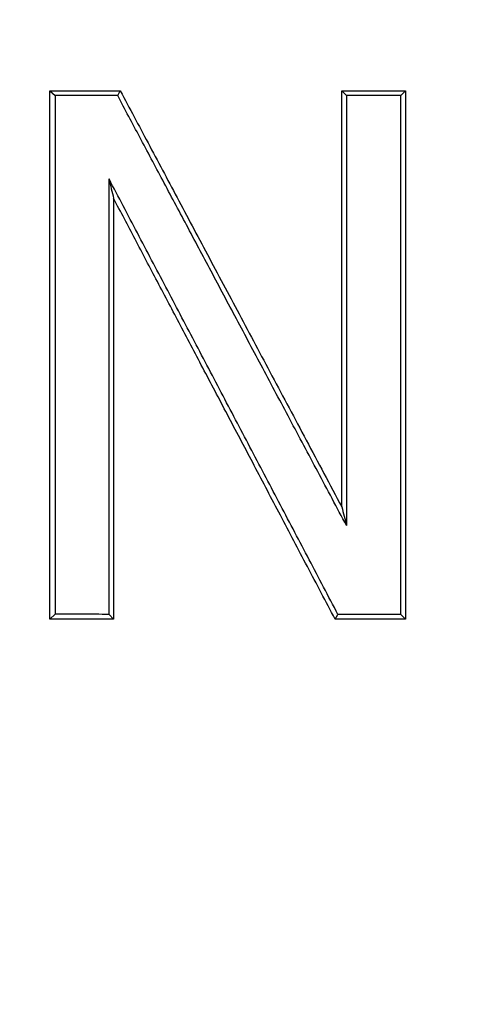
# Model space of a CAD drawing. Header units: millimetres. Extents: x 3 to 2091, y -59 to 1557.
# Tile 23 of 71: x 907 to 916, y 582 to 601. Entities that reach past the tile are written whole.
import ezdxf

# ---------------------------------------------------------------- set-up
doc = ezdxf.new("R2010")
doc.units = ezdxf.units.MM

msp = doc.modelspace()

# ---------------------------------------------------------------- linework, layer by layer
at = {"color": 7, "linetype": 'Continuous', "lineweight": 25}
for p, q in [((907.877, 599.513), (909.21, 599.513)), ((907.877, 589.513), (907.877, 599.513)), ((907.877, 599.513), (907.974, 599.422)), ((907.974, 599.422), (907.974, 589.605)), ((909.16, 599.423), (909.21, 599.513)), ((913.496, 599.425), (913.406, 599.513)), ((913.406, 599.513), (914.612, 599.513)), ((913.406, 591.638), (913.406, 599.513)), ((913.496, 599.425), (913.496, 591.283)), ((914.524, 599.425), (914.612, 599.513)), ((914.524, 589.602), (914.524, 599.425)), ((914.612, 599.513), (914.612, 589.513)), ((908.996, 589.604), (908.996, 597.845)), ((909.083, 597.477), (909.083, 589.513)), ((907.974, 589.605), (907.877, 589.513)), ((909.083, 589.513), (907.877, 589.513)), ((909.083, 589.513), (908.996, 589.604)), ((913.279, 589.513), (913.334, 589.602)), ((914.612, 589.513), (913.279, 589.513)), ((914.612, 589.513), (914.524, 589.602))]:
    msp.add_line(p, q, dxfattribs=at)
msp.add_circle((916.559, 559.513), 170, dxfattribs=at)
for radius in [133, 100]:
    msp.add_arc((916.559, 559.513), radius, 90, 270, dxfattribs=at)
for points, knots in [([(916.559, 727.513), (916.139, 727.512), (915.299, 727.511), (914.039, 727.496), (912.78, 727.472), (911.521, 727.439), (910.262, 727.397), (909.004, 727.345), (907.746, 727.284), (906.489, 727.213), (905.232, 727.133), (903.975, 727.043), (902.719, 726.944), (899.288, 726.647), (893.693, 726.011), (885.902, 724.756), (878.102, 723.119), (870.249, 721.073), (862.439, 718.629), (854.641, 715.761), (846.942, 712.488), (836.762, 707.543), (824.416, 700.341), (810.457, 690.153), (797.553, 678.519), (785.92, 665.615), (775.731, 651.656), (767.114, 636.885), (760.14, 621.561), (754.828, 605.943), (751.147, 590.281), (749.02, 574.799), (748.332, 559.513), (749.02, 544.228), (751.147, 528.746), (754.828, 513.083), (760.14, 497.466), (767.114, 482.142), (775.731, 467.371), (785.92, 453.411), (797.553, 440.507), (810.457, 428.874), (824.416, 418.686), (836.762, 411.483), (846.942, 406.539), (854.641, 403.266), (862.439, 400.398), (870.249, 397.954), (878.102, 395.908), (885.902, 394.271), (893.693, 393.015), (899.705, 392.332), (903.974, 391.979), (906.488, 391.809), (909.003, 391.677), (911.52, 391.583), (914.039, 391.524), (915.719, 391.517), (916.559, 391.513)], [0, 0, 0, 0, 0.002389, 0.004777, 0.007164, 0.009551, 0.011938, 0.014324, 0.016711, 0.019098, 0.021485, 0.023872, 0.02626, 0.028649, 0.043454, 0.058261, 0.073506, 0.088752, 0.104385, 0.120019, 0.135975, 0.151933, 0.184342, 0.217095, 0.250023, 0.282951, 0.315704, 0.348113, 0.380017, 0.411274, 0.441757, 0.471361, 0.5, 0.52864, 0.558243, 0.588726, 0.619983, 0.651887, 0.684296, 0.717049, 0.749977, 0.782906, 0.815659, 0.848067, 0.864024, 0.879982, 0.895614, 0.911248, 0.926493, 0.94174, 0.956545, 0.971351, 0.976128, 0.980902, 0.985675, 0.990449, 0.995223, 1, 1, 1, 1]), ([(814.926, 573.246), (815.435, 579.574), (816.534, 585.853), (819.877, 598.099), (822.119, 604.065), (827.67, 615.476), (830.977, 620.92), (838.54, 631.1), (842.796, 635.835), (852.108, 644.432), (857.164, 648.295), (867.9, 655.014), (873.58, 657.871), (885.368, 662.484), (891.476, 664.238), (903.909, 666.587), (910.234, 667.18), (916.559, 667.183)], [0, 0, 0, 0, 0.125, 0.125, 0.25, 0.25, 0.375, 0.375, 0.5, 0.5, 0.625, 0.625, 0.75, 0.75, 0.875, 0.875, 1, 1, 1, 1]), ([(916.559, 666.656), (916.25, 666.655), (915.631, 666.653), (914.699, 666.64), (913.76, 666.619), (912.814, 666.588), (911.861, 666.548), (910.901, 666.499), (909.935, 666.441), (908.962, 666.373), (907.983, 666.295), (906.998, 666.207), (906.006, 666.108), (905.008, 665.999), (904.005, 665.88), (902.995, 665.749), (901.98, 665.608), (900.96, 665.455), (899.934, 665.29), (898.903, 665.114), (897.866, 664.926), (896.825, 664.726), (895.779, 664.514), (894.729, 664.289), (893.674, 664.052), (892.614, 663.802), (891.551, 663.539), (890.484, 663.262), (889.413, 662.973), (888.338, 662.669), (887.26, 662.352), (886.179, 662.021), (885.095, 661.676), (884.009, 661.316), (882.92, 660.942), (881.828, 660.554), (880.735, 660.15), (879.639, 659.732), (878.543, 659.298), (877.444, 658.849), (876.345, 658.385), (875.245, 657.905), (874.145, 657.409), (873.044, 656.897), (871.943, 656.37), (870.842, 655.825), (869.742, 655.265), (868.643, 654.688), (867.545, 654.094), (866.448, 653.484), (865.353, 652.857), (864.259, 652.213), (863.168, 651.551), (862.08, 650.873), (860.994, 650.176), (859.912, 649.463), (858.833, 648.732), (857.758, 647.983), (856.688, 647.217), (855.622, 646.433), (854.56, 645.63), (853.504, 644.81), (852.454, 643.972), (851.409, 643.116), (850.371, 642.242), (849.339, 641.349), (848.315, 640.438), (844.498, 636.953), (838.598, 630.762), (831.728, 621.591), (826.533, 612.868), (823.483, 606.461), (821.787, 602.331), (820.972, 600.214), (820.211, 598.099), (819.502, 595.986), (818.846, 593.877), (818.24, 591.772), (817.684, 589.674), (817.178, 587.584), (816.719, 585.502), (816.308, 583.43), (815.942, 581.368), (815.622, 579.319), (815.346, 577.283), (815.11, 575.261), (814.987, 573.916), (814.926, 573.246)], [0, 0, 0, 0, 0.006056, 0.012159, 0.01831, 0.024508, 0.030753, 0.037045, 0.043385, 0.049771, 0.056204, 0.062684, 0.069211, 0.075785, 0.082405, 0.089072, 0.095786, 0.102546, 0.109353, 0.116207, 0.123108, 0.130055, 0.137049, 0.14409, 0.151177, 0.158312, 0.165493, 0.172721, 0.179996, 0.187318, 0.194686, 0.202101, 0.209563, 0.217072, 0.224627, 0.23223, 0.239878, 0.247573, 0.255315, 0.263104, 0.270939, 0.27882, 0.286748, 0.294723, 0.302744, 0.310811, 0.318925, 0.327086, 0.335293, 0.343547, 0.351847, 0.360193, 0.368586, 0.377026, 0.385512, 0.394044, 0.402623, 0.411248, 0.41992, 0.428638, 0.437403, 0.446213, 0.455071, 0.463974, 0.472924, 0.48192, 0.490963, 0.500051, 0.584223, 0.65988, 0.72703, 0.78568, 0.800855, 0.815903, 0.830825, 0.845619, 0.860287, 0.874829, 0.889243, 0.903531, 0.917692, 0.931727, 0.945635, 0.959416, 0.973071, 0.986599, 1, 1, 1, 1]), ([(817.235, 573.586), (817.791, 579.672), (818.908, 585.708), (822.227, 597.478), (824.429, 603.213), (829.853, 614.191), (833.074, 619.433), (840.432, 629.25), (844.569, 633.824), (853.626, 642.143), (858.546, 645.887), (869.005, 652.412), (874.545, 655.191), (886.054, 659.684), (892.023, 661.396), (904.181, 663.685), (910.372, 664.263), (916.559, 664.263)], [0, 0, 0, 0, 0.125, 0.125, 0.25, 0.25, 0.375, 0.375, 0.5, 0.5, 0.625, 0.625, 0.75, 0.75, 0.875, 0.875, 1, 1, 1, 1]), ([(913.496, 591.283), (913.314, 591.624), (912.956, 592.296), (912.427, 593.289), (911.914, 594.252), (911.416, 595.186), (910.935, 596.09), (910.469, 596.965), (910.018, 597.811), (909.584, 598.627), (909.299, 599.16), (909.16, 599.423)], [0, 0, 0, 0, 0.125343, 0.247128, 0.365354, 0.480023, 0.591134, 0.698686, 0.802682, 0.90312, 1, 1, 1, 1]), ([(909.21, 599.513), (909.385, 599.185), (909.743, 598.513), (910.293, 597.481), (910.867, 596.402), (911.467, 595.277), (912.091, 594.106), (912.74, 592.888), (913.181, 592.06), (913.406, 591.638)], [0, 0, 0, 0, 0.125446, 0.256695, 0.393747, 0.536604, 0.685265, 0.83973, 1, 1, 1, 1]), ([(913.334, 589.602), (913.152, 589.947), (912.789, 590.638), (912.244, 591.673), (911.7, 592.706), (911.157, 593.739), (910.615, 594.769), (910.074, 595.797), (909.534, 596.822), (909.176, 597.504), (908.996, 597.845)], [0, 0, 0, 0, 0.125423, 0.250789, 0.376066, 0.501223, 0.626227, 0.751047, 0.875649, 1, 1, 1, 1]), ([(913.279, 589.513), (913.104, 589.845), (912.758, 590.501), (912.248, 591.469), (911.753, 592.41), (911.272, 593.322), (910.806, 594.207), (910.354, 595.064), (909.917, 595.893), (909.495, 596.694), (909.219, 597.219), (909.083, 597.477)], [0, 0, 0, 0, 0.124853, 0.24627, 0.364252, 0.478798, 0.589909, 0.697584, 0.801824, 0.90263, 1, 1, 1, 1]), ([(908.996, 589.604), (908.826, 589.604), (908.484, 589.605), (908.144, 589.605), (907.974, 589.605)], [0, 0, 0, 0, 0.499611, 1, 1, 1, 1]), ([(914.524, 589.602), (914.326, 589.602), (913.928, 589.602), (913.532, 589.602), (913.334, 589.602)], [0, 0, 0, 0, 0.499863, 1, 1, 1, 1])]:
    msp.add_open_spline(points, degree=3, knots=knots, dxfattribs=at)
for points in [[(909.16, 599.423), (908.762, 599.422), (908.367, 599.422), (907.974, 599.422)], [(914.524, 599.425), (914.181, 599.425), (913.838, 599.425), (913.496, 599.425)], [(908.996, 597.845), (909.025, 597.722), (909.054, 597.599), (909.083, 597.477)], [(913.406, 591.638), (913.436, 591.52), (913.466, 591.402), (913.496, 591.283)]]:
    msp.add_open_spline(points, degree=3, dxfattribs=at)

doc.saveas('drawing.dxf')
